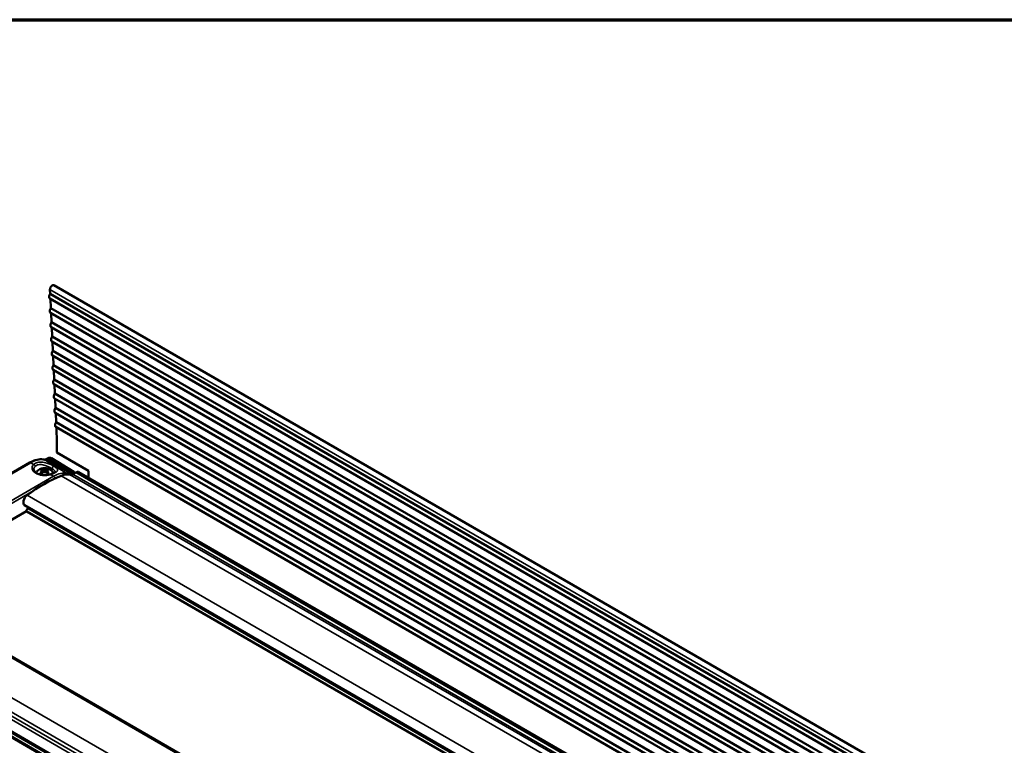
# Model space of a CAD drawing. Header units: millimetres. Extents: x 75 to 4764, y 75 to 3163.
# Tile 179 of 198: x 2855 to 3131, y 2960 to 3163. Entities that reach past the tile are written whole.
import ezdxf

# ---------------------------------------------------------------- set-up
doc = ezdxf.new("R2010")
doc.units = ezdxf.units.MM
doc.header["$LTSCALE"] = 15
for name, color, linetype, lineweight in [('Border (ISO)', 7, 'Continuous', 70), ('Visible (ISO)', 7, 'Continuous', 50), ('Visible Narrow (ISO)', 7, 'Continuous', 35)]:
    doc.layers.add(name, color=color, linetype=linetype, lineweight=lineweight)

# ---------------------------------------------------------------- blocks, each defined once
blk = doc.blocks.new('Borders Chauvet_A')
at = {"layer": 'Border (ISO)'}
blk.add_line((5, 210.9), (274.4, 210.9), dxfattribs=at)

msp = doc.modelspace()

# ---------------------------------------------------------------- linework, layer by layer
at = {"layer": 'Visible (ISO)'}
for p, q in [((3589.958, 2670.514), (2865.033, 3089.05)), ((2864.002, 3086.676), (2863.947, 3087.866)), ((3588.928, 2668.14), (2864.002, 3086.676)), ((3588.807, 2666.803), (2863.881, 3085.339)), ((2864.189, 3082.677), (2864.07, 3085.23)), ((3588.993, 2662.803), (2864.067, 3081.339)), ((3589.115, 2664.14), (2864.189, 3082.677)), ((2864.375, 3078.677), (2864.256, 3081.23)), ((3589.301, 2660.141), (2864.375, 3078.677)), ((3589.179, 2658.803), (2864.254, 3077.339)), ((2864.562, 3074.677), (2864.443, 3077.23)), ((3589.366, 2654.803), (2864.44, 3073.339)), ((3589.488, 2656.141), (2864.562, 3074.677)), ((2864.748, 3070.677), (2864.629, 3073.23)), ((3589.125, 2651.05), (2864.626, 3069.34)), ((3589.674, 2652.141), (2864.748, 3070.677)), ((2864.935, 3066.677), (2864.816, 3069.23)), ((3586.421, 2650.127), (2864.935, 3066.677)), ((3585.202, 2649.423), (2864.813, 3065.34)), ((2865.121, 3062.677), (2865.002, 3065.23)), ((3581.831, 2647.477), (2864.999, 3061.34)), ((3583.051, 2648.18), (2865.121, 3062.677)), ((2865.307, 3058.677), (2865.188, 3061.231)), ((3579.68, 2646.234), (2865.307, 3058.677)), ((3578.461, 2645.53), (2865.186, 3057.34)), ((2865.494, 3054.678), (2865.375, 3057.231)), ((3575.09, 2643.584), (2865.372, 3053.34)), ((3576.309, 2644.288), (2865.494, 3054.678)), ((2865.68, 3050.678), (2865.561, 3053.231)), ((3572.938, 2642.342), (2865.68, 3050.678)), ((3571.719, 2641.638), (2865.559, 3049.34)), ((2874.73, 3037.081), (2865.891, 3042.184)), ((2800.26, 3005.742), (2858.299, 3039.337)), ((2862.902, 3040.291), (2863.254, 3040.504)), ((2870.607, 3036.747), (2864.401, 3040.565)), ((2861.636, 3036.288), (2861.558, 3036.827)), ((2861.586, 3037.624), (2861.843, 3036.487)), ((2861.78, 3036.429), (2861.672, 3037.114)), ((2861.955, 3036.582), (2861.973, 3037.572)), ((2862.429, 3036.698), (2862.416, 3037.545)), ((2862.861, 3037.581), (2862.909, 3036.567)), ((2863.252, 3037.642), (2863.019, 3036.475)), ((2863.16, 3037.131), (2863.072, 3036.427)), ((2863.275, 3036.846), (2863.213, 3036.294)), ((2870.352, 3036.102), (2871.228, 3036.607)), ((2872.076, 3036.69), (3564.023, 2637.195)), ((2819.957, 3004.18), (2857.364, 3025.777)), ((2856.846, 3027.403), (3548.365, 2628.155)), ((3547.145, 2627.45), (2857.457, 3025.642)), ((2857.707, 3026.483), (2858.073, 3026.695)), ((2858.147, 3026.229), (2858.147, 3026.229)), ((3518.294, 2600.995), (2816.561, 3006.14)), ((3502.646, 2588.978), (2801.331, 2993.882)), ((2801.93, 2992.145), (3502.515, 2587.662)), ((2803.651, 2990.939), (3502.515, 2587.45))]:
    msp.add_line(p, q, dxfattribs=at)
for centre, major_axis, ratio, start_param, end_param in [((2864.583, 3088.271), (0.45, 0.779), 0.5773503, 0, 2.4085544), ((2864.381, 3086.205), (-0.5, -0.866), 0.5773503, 4.4914404, 6.2831853), ((2864.567, 3082.205), (-0.5, -0.866), 0.5773503, 4.4914404, 6.2831853), ((2864.754, 3078.205), (-0.5, -0.866), 0.5773503, 4.4914404, 6.2831853), ((2864.94, 3074.205), (-0.5, -0.866), 0.5773503, 4.4914404, 6.2831853), ((2865.126, 3070.206), (-0.5, -0.866), 0.5773503, 4.4914404, 6.2831853), ((2865.313, 3066.206), (-0.5, -0.866), 0.5773503, 4.4914404, 6.2831853), ((2865.499, 3062.206), (-0.5, -0.866), 0.5773503, 4.4914404, 6.2831853), ((2865.686, 3058.206), (-0.5, -0.866), 0.5773503, 4.4914404, 6.2831853), ((2865.872, 3054.206), (-0.5, -0.866), 0.5773503, 4.4914404, 6.2831853), ((2866.059, 3050.206), (-0.5, -0.866), 0.5773503, 4.4914404, 6.2831853), ((2755.442, 2979.022), (78.1, 135.273), 0.5773503, 5.493039, 5.548968), ((2862.554, 3034.358), (-0.646, -2.972), 0.7137797, 3.902798, 4.0958904), ((2862.553, 3034.305), (1.779, -2.992), 0.4419905, 2.6755334, 2.8686312), ((2862.507, 3034.278), (-1.258, 3.28), 0.5259973, 5.9062363, 6.0993286), ((2862.507, 3034.384), (-1.386, -2.636), 0.6163205, 4.1008396, 4.2939373), ((2862.325, 3033.013), (-1.253, 4.838), 0.1410868, 5.6866498, 5.7307507), ((2862.325, 3033.061), (0.229, 4.992), 0.2822964, 0.6362139, 0.6803148), ((2862.524, 3033.128), (4.347, -2.465), 0.8514026, 2.0429268, 2.0870277), ((2862.524, 3032.95), (-4.627, -1.887), 0.7286848, 4.4459044, 4.4900052), ((2862.44, 3033.127), (4.347, 2.466), 0.8553104, 1.079916, 1.1240168), ((2862.44, 3032.949), (-4.64, 1.855), 0.724777, 4.9552821, 4.999383), ((2862.415, 3034.277), (-1.188, -3.304), 0.5354442, 3.3293032, 3.5224009), ((2862.393, 3034.312), (1.429, -2.689), 0.6073228, 2.0158186, 2.2056987), ((2862.638, 3033.016), (-1.15, -4.863), 0.1556708, 3.6977222, 3.7418231), ((2862.638, 3033.064), (0.336, -4.986), 0.2677124, 2.4621708, 2.5062716), ((2862.368, 3034.303), (1.716, 3.026), 0.4518901, 0.2790002, 0.4720926), ((2862.368, 3034.356), (0.72, -2.957), 0.7006823, 2.1879367, 2.3810345), ((2866.185, 3028.273), (4.249, 7.359), 0.5773503, 0.175937, 0.6292596), ((2870.355, 3037.579), (-0.903, -1.564), 0.5773503, 0.175937, 0.7828866), ((2871.226, 3035.218), (0.85, 1.472), 0.5773503, 0, 0.7839234), ((2764.281, 2973.918), (-78.1, -135.273), 0.5773503, 2.3365531, 2.3514464), ((2862.149, 2996.34), (22.6, 39.144), 0.5773503, 0.6292596, 0.9302937), ((2857.71, 3028.9), (-0.864, -1.497), 0.5773503, 4.0718863, 6.2831853), ((2857.707, 3026.075), (-0.25, -0.433), 0.5773503, 3.9269908, 6.2831853)]:
    msp.add_ellipse(centre, major_axis=major_axis, ratio=ratio, start_param=start_param, end_param=end_param, dxfattribs=at)
for points, knots in [([(2862.375, 3040.177), (2862.125, 3040.234), (2861.867, 3040.268), (2861.34, 3040.288), (2861.071, 3040.274), (2860.525, 3040.202), (2860.249, 3040.143), (2859.693, 3039.983), (2859.414, 3039.882), (2858.856, 3039.639), (2858.576, 3039.497), (2858.299, 3039.337)], [4.1030493, 4.1030493, 4.1030493, 4.1030493, 4.22491724, 4.22491724, 4.34678517, 4.34678517, 4.46865311, 4.46865311, 4.59052104, 4.59052104, 4.71238898, 4.71238898, 4.71238898, 4.71238898]), ([(2862.375, 3040.177), (2862.397, 3040.172), (2862.421, 3040.168), (2862.476, 3040.166), (2862.506, 3040.166), (2862.572, 3040.174), (2862.608, 3040.18), (2862.686, 3040.2), (2862.727, 3040.213), (2862.814, 3040.247), (2862.859, 3040.268), (2862.906, 3040.293)], [0.96145665, 0.96145665, 0.96145665, 0.96145665, 1.0747092, 1.0747092, 1.18796175, 1.18796175, 1.3012143, 1.3012143, 1.41446686, 1.41446686, 1.52771941, 1.52771941, 1.52771941, 1.52771941]), ([(2863.157, 3040.262), (2863.119, 3040.285), (2863.081, 3040.3), (2863.045, 3040.308), (2863.009, 3040.316), (2862.974, 3040.316), (2862.943, 3040.307), (2862.93, 3040.304), (2862.918, 3040.299), (2862.906, 3040.293)], [0, 0, 0, 0, 0.2, 0.2, 0.2, 0.4, 0.4, 0.4, 0.48515824, 0.48515824, 0.48515824, 0.48515824]), ([(2863.254, 3040.504), (2863.321, 3040.545), (2863.39, 3040.58), (2863.533, 3040.639), (2863.607, 3040.662), (2863.762, 3040.694), (2863.842, 3040.703), (2864.004, 3040.7), (2864.087, 3040.689), (2864.249, 3040.644), (2864.328, 3040.609), (2864.401, 3040.565)], [1.54793251, 1.54793251, 1.54793251, 1.54793251, 1.71313708, 1.71313708, 1.87834165, 1.87834165, 2.04354622, 2.04354622, 2.20875079, 2.20875079, 2.37395536, 2.37395536, 2.37395536, 2.37395536]), ([(2859.411, 3037.417), (2859.412, 3037.32), (2859.433, 3037.221), (2859.518, 3037.026), (2859.576, 3036.93), (2859.782, 3036.682), (2859.966, 3036.527), (2860.193, 3036.391)], [0, 0, 0, 0, 0.07393307, 0.07393307, 0.13818658, 0.13818658, 0.24040018, 0.24040018, 0.24040018, 0.24040018]), ([(2864.917, 3036.442), (2864.823, 3036.608), (2864.716, 3036.752), (2864.422, 3037.084), (2864.23, 3037.235), (2863.801, 3037.51), (2863.568, 3037.606), (2863.049, 3037.764), (2862.77, 3037.801), (2862.178, 3037.808), (2861.867, 3037.769), (2861.235, 3037.571), (2860.915, 3037.429), (2860.386, 3036.989), (2860.189, 3036.782), (2860.019, 3036.505)], [1.0960629, 1.0960629, 1.0960629, 1.0960629, 1.2480713, 1.2480713, 1.504083, 1.504083, 1.8497699, 1.8497699, 2.3159322, 2.3159322, 2.8463349, 2.8463349, 3.3217294, 3.3217294, 3.5902927, 3.5902927, 3.5902927, 3.5902927]), ([(2860.193, 3036.391), (2860.398, 3036.269), (2860.643, 3036.159), (2861.177, 3035.985), (2861.474, 3035.919), (2862.088, 3035.839), (2862.414, 3035.826), (2863.049, 3035.857), (2863.367, 3035.902), (2863.763, 3035.996), (2863.865, 3036.025), (2863.963, 3036.056)], [0, 0, 0, 0, 0.09216797, 0.09216797, 0.1852934, 0.1852934, 0.28072894, 0.28072894, 0.37698727, 0.37698727, 0.41129483, 0.41129483, 0.41129483, 0.41129483]), ([(2861.586, 3036.235), (2861.509, 3036.264), (2861.438, 3036.297), (2861.307, 3036.369), (2861.248, 3036.409), (2861.196, 3036.452)], [-0.055383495, -0.055383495, -0.055383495, -0.055383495, -0.027692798, -0.027692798, -0.000002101, -0.000002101, -0.000002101, -0.000002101]), ([(2861.197, 3037.399), (2861.248, 3037.443), (2861.308, 3037.484), (2861.438, 3037.559), (2861.51, 3037.594), (2861.586, 3037.624)], [-0.055382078, -0.055382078, -0.055382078, -0.055382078, -0.02769128, -0.02769128, -0.000001, -0.000001, -0.000001, -0.000001]), ([(2863.252, 3037.642), (2863.329, 3037.613), (2863.4, 3037.581), (2863.53, 3037.508), (2863.59, 3037.468), (2863.642, 3037.425)], [-0.055383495, -0.055383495, -0.055383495, -0.055383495, -0.027692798, -0.027692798, -0.000002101, -0.000002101, -0.000002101, -0.000002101]), ([(2863.252, 3036.253), (2863.328, 3036.284), (2863.4, 3036.318), (2863.53, 3036.394), (2863.589, 3036.435), (2863.641, 3036.479)], [0.000001, 0.000001, 0.000001, 0.000001, 0.02769128, 0.02769128, 0.055382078, 0.055382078, 0.055382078, 0.055382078]), ([(2863.963, 3036.056), (2864.243, 3036.145), (2864.501, 3036.245), (2864.924, 3036.439), (2865.097, 3036.537), (2865.327, 3036.699), (2865.393, 3036.769), (2865.422, 3036.813), (2865.425, 3036.819), (2865.425, 3036.819)], [0, 0, 0, 0, 0.09716653, 0.09716653, 0.19069983, 0.19069983, 0.27671203, 0.27671203, 0.31063312, 0.31063312, 0.31063312, 0.31063312]), ([(2869.522, 3036.457), (2869.567, 3036.429), (2869.612, 3036.392), (2869.654, 3036.348), (2869.695, 3036.303), (2869.734, 3036.251), (2869.765, 3036.196), (2869.797, 3036.14), (2869.823, 3036.081), (2869.84, 3036.022), (2869.849, 3035.992), (2869.856, 3035.963), (2869.86, 3035.934)], [0, 0, 0, 0, 0.25, 0.25, 0.25, 0.5, 0.5, 0.5, 0.75, 0.75, 0.75, 0.87780081, 0.87780081, 0.87780081, 0.87780081]), ([(2870.607, 3036.747), (2870.666, 3036.71), (2870.721, 3036.666), (2870.815, 3036.567), (2870.855, 3036.513), (2870.894, 3036.445), (2870.901, 3036.434), (2870.907, 3036.422)], [2.37395536, 2.37395536, 2.37395536, 2.37395536, 2.52815244, 2.52815244, 2.68234952, 2.68234952, 2.71413791, 2.71413791, 2.71413791, 2.71413791])]:
    msp.add_open_spline(points, degree=3, knots=knots, dxfattribs=at)
msp.add_rational_spline([(2863.157, 3040.262), (2866.213, 3038.435), (2869.522, 3036.457)], [0.999999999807, 0.999999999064, 0.999999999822], degree=2, dxfattribs=at)
for points in [[(2861.617, 3037.224), (2861.61, 3037.236), (2861.597, 3037.26), (2861.578, 3037.296), (2861.565, 3037.32), (2861.558, 3037.332)], [(2861.558, 3036.827), (2861.565, 3036.846), (2861.578, 3036.883), (2861.598, 3036.934), (2861.61, 3036.966), (2861.617, 3036.982)], [(2862.203, 3036.655), (2862.179, 3036.649), (2862.129, 3036.638), (2862.053, 3036.618), (2861.999, 3036.604), (2861.972, 3036.596)], [(2861.973, 3037.572), (2862, 3037.572), (2862.053, 3037.571), (2862.13, 3037.568), (2862.179, 3037.565), (2862.203, 3037.563)], [(2862.629, 3037.568), (2862.654, 3037.57), (2862.704, 3037.574), (2862.78, 3037.579), (2862.834, 3037.581), (2862.861, 3037.581)], [(2862.861, 3036.606), (2862.833, 3036.613), (2862.78, 3036.626), (2862.703, 3036.644), (2862.653, 3036.655), (2862.629, 3036.66)], [(2863.275, 3037.35), (2863.268, 3037.338), (2863.255, 3037.314), (2863.235, 3037.278), (2863.222, 3037.253), (2863.216, 3037.241)], [(2863.216, 3036.999), (2863.222, 3036.984), (2863.235, 3036.952), (2863.255, 3036.901), (2863.268, 3036.865), (2863.275, 3036.846)], [(2864.983, 3036.318), (2864.983, 3036.319), (2864.983, 3036.319), (2864.983, 3036.319)]]:
    msp.add_open_spline(points, degree=3, dxfattribs=at)
at = {"layer": 'Visible Narrow (ISO)'}
for p, q in [((3588.873, 2669.329), (2863.947, 3087.866)), ((2800.516, 3005.713), (2858.555, 3039.308)), ((2858.555, 3039.308), (2859.357, 3038.829)), ((2862.472, 3040.137), (2868.711, 3036.306)), ((2863.157, 3040.262), (2863.511, 3040.476)), ((2869.883, 3036.675), (2863.511, 3040.476)), ((2869.883, 3036.675), (2869.522, 3036.457)), ((2870.239, 3036.079), (2870.072, 3035.978)), ((3562.652, 2636.403), (2870.352, 3036.102)), ((3563.527, 2636.908), (2871.228, 3036.607)), ((2864.922, 3035.504), (2806.883, 3001.909)), ((2864.12, 3035.983), (2864.922, 3035.504)), ((2865.27, 3034.903), (2864.981, 3034.736)), ((3560.657, 2635.252), (2867.119, 3035.666)), ((3562.154, 2636.116), (2869.624, 3035.948)), ((2859.235, 3031.409), (2814.741, 3005.655)), ((3551.126, 2629.749), (2857.534, 3030.194)), ((3547.999, 2627.943), (2857.707, 3026.483)), ((2815.874, 3006.142), (3517.951, 2600.797)), ((2806.289, 3000.546), (3508.312, 2595.232)), ((2803.783, 2997.935), (3504.968, 2593.105)), ((2802.179, 2996.741), (3503.785, 2591.669)), ((2803.056, 2997.249), (3504.303, 2592.384)), ((2802.18, 2992.986), (3502.579, 2588.61)), ((2803.401, 2990.915), (3502.515, 2587.28))]:
    msp.add_line(p, q, dxfattribs=at)
for centre, major_axis, ratio, start_param, end_param in [((2858.549, 3038.904), (-0.25, 0.433), 0.5766082, 5.4796925, 6.2831853), ((2858.683, 3031.39), (4.684, 8.405), 0.5873514, 0.1684738, 0.7778135), ((2862.263, 3039.69), (0.112, 0.487), 0.7978733, 6.021214, 6.2831853), ((2863.192, 3041.799), (-0.89, -1.597), 0.5873514, 0.1684738, 0.7323893), ((2863.513, 3040.077), (-0.259, 0.428), 0.5634737, 5.4683503, 6.2831853), ((2863.561, 3039.108), (0.819, 1.469), 0.5873514, 6.2578398, 7.0838626), ((2859.352, 3038.424), (0.362, -0.345), 0.7101241, 0.6157778, 2.1530068), ((2859.937, 3035.962), (0.256, 0.429), 0.5671733, 0.0000301, 0.795247), ((2862.44, 3035.605), (3, 0.048), 0.5679271, 2.4441418, 2.5304994), ((2862.416, 3037.112), (-0.827, -0.013), 0.5679271, 6.0138331, 6.5340783), ((2862.416, 3037.112), (-0.827, -0.013), 0.5679271, 4.4430368, 4.963282), ((2862.416, 3037.112), (-0.827, -0.013), 0.5679271, 1.3014441, 1.8216894), ((2862.416, 3037.112), (0.827, 0.013), 0.5679271, 6.0138331, 6.5340783), ((2864.902, 3037.849), (0.258, 0.428), 0.5640321, 0.2774537, 2.3685979), ((2862.44, 3035.605), (3, 0.048), 0.5679271, 0.5244207, 0.6974509), ((2865.045, 3027.844), (4.531, 8.131), 0.5873514, 0.1684738, 0.7778135), ((2862.44, 3035.605), (3, 0.048), 0.5679271, 0.4499285, 0.4501039), ((2869.555, 3038.253), (-1.043, -1.871), 0.5873514, 0.1684738, 0.7375986), ((2868.502, 3035.858), (0.112, 0.487), 0.7978733, 5.247842, 6.021214), ((2869.923, 3035.563), (0.666, 1.195), 0.5873514, 6.2578398, 7.0838626), ((2869.886, 3036.276), (-0.259, 0.428), 0.5634737, 3.9324605, 5.4683503), ((2870.265, 3035.373), (-0.422, -0.758), 0.5873514, 3.5761722, 3.94227), ((2864.114, 3035.579), (-0.151, 0.477), 0.3988137, 5.5870127, 6.283164), ((2864.916, 3035.1), (-0.25, 0.433), 0.5766082, 3.9438027, 5.4796925), ((2865.387, 3027.654), (-4.287, -7.694), 0.5873514, 3.6397591, 3.9194061)]:
    msp.add_ellipse(centre, major_axis=major_axis, ratio=ratio, start_param=start_param, end_param=end_param, dxfattribs=at)
for points, knots in [([(2859.357, 3038.829), (2859.496, 3038.969), (2859.658, 3039.089), (2859.84, 3039.187), (2860.022, 3039.285), (2860.224, 3039.362), (2860.448, 3039.416), (2860.671, 3039.47), (2860.916, 3039.502), (2861.174, 3039.509), (2861.433, 3039.516), (2861.705, 3039.497), (2861.968, 3039.461), (2862.23, 3039.424), (2862.483, 3039.37), (2862.717, 3039.308), (2862.95, 3039.247), (2863.165, 3039.179), (2863.365, 3039.108), (2863.565, 3039.037), (2863.749, 3038.964), (2863.919, 3038.892), (2864.089, 3038.819), (2864.244, 3038.748), (2864.385, 3038.679), (2864.526, 3038.61), (2864.654, 3038.544), (2864.77, 3038.481), (2864.886, 3038.418), (2864.99, 3038.358), (2865.085, 3038.301)], [0.00000002, 0.00000002, 0.00000002, 0.00000002, 0.1, 0.1, 0.1, 0.2, 0.2, 0.2, 0.3, 0.3, 0.3, 0.4, 0.4, 0.4, 0.5, 0.5, 0.5, 0.6, 0.6, 0.6, 0.7, 0.7, 0.7, 0.8, 0.8, 0.8, 0.9, 0.9, 0.9, 0.99999995, 0.99999995, 0.99999995, 0.99999995]), ([(2859.942, 3036.367), (2859.756, 3036.478), (2859.596, 3036.598), (2859.46, 3036.725), (2859.324, 3036.853), (2859.212, 3036.988), (2859.126, 3037.13), (2859.039, 3037.271), (2858.979, 3037.42), (2858.946, 3037.564), (2858.914, 3037.708), (2858.908, 3037.848), (2858.926, 3037.987), (2858.945, 3038.127), (2858.986, 3038.266), (2859.056, 3038.407), (2859.126, 3038.548), (2859.224, 3038.689), (2859.357, 3038.829)], [0, 0, 0, 0, 0.1666667, 0.1666667, 0.1666667, 0.3333333, 0.3333333, 0.3333333, 0.5, 0.5, 0.5, 0.6666667, 0.6666667, 0.6666667, 0.8333333, 0.8333333, 0.8333333, 1, 1, 1, 1]), ([(2859.411, 3037.417), (2859.41, 3037.467), (2859.413, 3037.517), (2859.419, 3037.567), (2859.435, 3037.687), (2859.47, 3037.807), (2859.53, 3037.928), (2859.591, 3038.05), (2859.676, 3038.173), (2859.789, 3038.291)], [0.59742792, 0.59742792, 0.59742792, 0.59742792, 0.66666667, 0.66666667, 0.66666667, 0.83333333, 0.83333333, 0.83333333, 1, 1, 1, 1]), ([(2859.789, 3038.291), (2859.898, 3038.406), (2860.029, 3038.504), (2860.177, 3038.581), (2860.325, 3038.659), (2860.489, 3038.717), (2860.672, 3038.755), (2860.855, 3038.793), (2861.056, 3038.81), (2861.269, 3038.806), (2861.483, 3038.801), (2861.708, 3038.775), (2861.926, 3038.733), (2862.145, 3038.691), (2862.355, 3038.634), (2862.55, 3038.573), (2862.746, 3038.511), (2862.926, 3038.445), (2863.093, 3038.377), (2863.261, 3038.31), (2863.416, 3038.241), (2863.559, 3038.174), (2863.702, 3038.107), (2863.833, 3038.042), (2863.953, 3037.98), (2864.073, 3037.918), (2864.181, 3037.859), (2864.28, 3037.803), (2864.379, 3037.747), (2864.468, 3037.694), (2864.549, 3037.645)], [0.00000009, 0.00000009, 0.00000009, 0.00000009, 0.1, 0.1, 0.1, 0.2, 0.2, 0.2, 0.3, 0.3, 0.3, 0.4, 0.4, 0.4, 0.5, 0.5, 0.5, 0.6, 0.6, 0.6, 0.7, 0.7, 0.7, 0.8, 0.8, 0.8, 0.9, 0.9, 0.9, 0.99999995, 0.99999995, 0.99999995, 0.99999995]), ([(2864.12, 3035.983), (2863.885, 3035.909), (2863.642, 3035.852), (2863.392, 3035.812), (2863.141, 3035.772), (2862.883, 3035.748), (2862.621, 3035.742), (2862.36, 3035.735), (2862.096, 3035.747), (2861.851, 3035.773), (2861.606, 3035.798), (2861.38, 3035.838), (2861.166, 3035.888), (2860.951, 3035.939), (2860.747, 3036), (2860.543, 3036.078), (2860.339, 3036.156), (2860.135, 3036.252), (2859.942, 3036.367)], [0, 0, 0, 0, 0.16666667, 0.16666667, 0.16666667, 0.33333333, 0.33333333, 0.33333333, 0.5, 0.5, 0.5, 0.66666667, 0.66666667, 0.66666667, 0.83333333, 0.83333333, 0.83333333, 1, 1, 1, 1]), ([(2865.085, 3038.301), (2865.244, 3038.205), (2865.386, 3038.111), (2865.511, 3038.018), (2865.636, 3037.926), (2865.744, 3037.835), (2865.831, 3037.744), (2865.918, 3037.653), (2865.984, 3037.562), (2866.023, 3037.473), (2866.062, 3037.384), (2866.074, 3037.298), (2866.061, 3037.217), (2866.049, 3037.136), (2866.013, 3037.061), (2865.963, 3036.99), (2865.912, 3036.92), (2865.847, 3036.853), (2865.773, 3036.791), (2865.7, 3036.728), (2865.617, 3036.669), (2865.529, 3036.612), (2865.441, 3036.556), (2865.348, 3036.503), (2865.251, 3036.452), (2865.154, 3036.4), (2865.053, 3036.351), (2864.942, 3036.301), (2864.832, 3036.251), (2864.711, 3036.2), (2864.575, 3036.147), (2864.439, 3036.094), (2864.288, 3036.039), (2864.12, 3035.983)], [0, 0, 0, 0, 0.09090909, 0.09090909, 0.09090909, 0.18181818, 0.18181818, 0.18181818, 0.27272727, 0.27272727, 0.27272727, 0.36363636, 0.36363636, 0.36363636, 0.45454545, 0.45454545, 0.45454545, 0.54545455, 0.54545455, 0.54545455, 0.63636364, 0.63636364, 0.63636364, 0.72727273, 0.72727273, 0.72727273, 0.81818182, 0.81818182, 0.81818182, 0.90909091, 0.90909091, 0.90909091, 1, 1, 1, 1]), ([(2864.549, 3037.645), (2864.683, 3037.562), (2864.807, 3037.481), (2864.916, 3037.403), (2865.025, 3037.326), (2865.119, 3037.251), (2865.196, 3037.178), (2865.274, 3037.104), (2865.335, 3037.032), (2865.373, 3036.963), (2865.402, 3036.911), (2865.417, 3036.86), (2865.421, 3036.811)], [0, 0, 0, 0, 0.09090909, 0.09090909, 0.09090909, 0.18181818, 0.18181818, 0.18181818, 0.27272727, 0.27272727, 0.27272727, 0.34195192, 0.34195192, 0.34195192, 0.34195192])]:
    msp.add_open_spline(points, degree=3, knots=knots, dxfattribs=at)

# ---------------------------------------------------------------- block references
at = {"xscale": 15, "yscale": 15, "zscale": 15}
msp.add_blockref('Borders Chauvet_A', (0, 0), dxfattribs=at)

doc.saveas('drawing.dxf')
